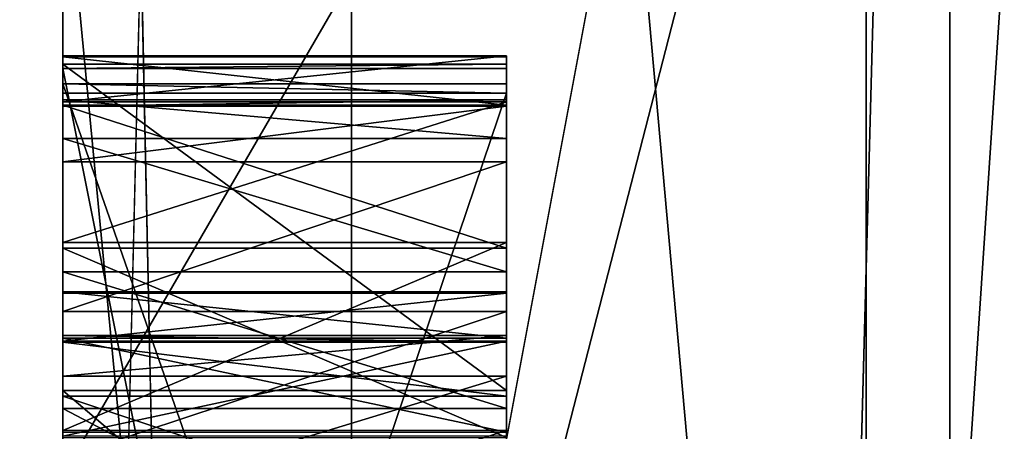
# Model space of a CAD drawing. Header units: millimetres. Extents: x -109 to 171, y -66 to 35.
# Tile 173 of 185: x 114.9902 to 115.2123, y 16.7653 to 16.858. Entities that reach past the tile are written whole.
import ezdxf

# ---------------------------------------------------------------- set-up
doc = ezdxf.new("R2010")
doc.units = ezdxf.units.MM
doc.header["$LTSCALE"] = 65.185185
for name, color, linetype in [('129', 7, 'CONTINUOUS'), ('130', 7, 'CONTINUOUS'), ('131', 7, 'CONTINUOUS'), ('134', 7, 'CONTINUOUS'), ('135', 7, 'CONTINUOUS'), ('138', 7, 'CONTINUOUS'), ('143', 7, 'CONTINUOUS'), ('144', 7, 'CONTINUOUS'), ('153', 7, 'CONTINUOUS'), ('154', 7, 'CONTINUOUS'), ('168', 7, 'CONTINUOUS'), ('169', 7, 'CONTINUOUS'), ('170', 7, 'CONTINUOUS'), ('171', 7, 'CONTINUOUS'), ('172', 7, 'CONTINUOUS'), ('175', 7, 'CONTINUOUS'), ('176', 7, 'CONTINUOUS'), ('177', 7, 'CONTINUOUS'), ('178', 7, 'CONTINUOUS'), ('179', 7, 'CONTINUOUS'), ('180', 7, 'CONTINUOUS'), ('181', 7, 'CONTINUOUS'), ('182', 7, 'CONTINUOUS'), ('2', 7, 'CONTINUOUS'), ('218', 7, 'CONTINUOUS'), ('219', 7, 'CONTINUOUS'), ('220', 7, 'CONTINUOUS'), ('221', 7, 'CONTINUOUS'), ('247', 7, 'CONTINUOUS'), ('248', 7, 'CONTINUOUS'), ('249', 7, 'CONTINUOUS'), ('250', 7, 'CONTINUOUS'), ('251', 7, 'CONTINUOUS'), ('252', 7, 'CONTINUOUS'), ('253', 7, 'CONTINUOUS'), ('254', 7, 'CONTINUOUS'), ('275', 7, 'CONTINUOUS'), ('276', 7, 'CONTINUOUS'), ('288', 7, 'CONTINUOUS'), ('289', 7, 'CONTINUOUS'), ('290', 7, 'CONTINUOUS'), ('3', 7, 'CONTINUOUS'), ('660', 7, 'CONTINUOUS'), ('662', 7, 'CONTINUOUS'), ('664', 7, 'CONTINUOUS'), ('668', 7, 'CONTINUOUS'), ('68', 7, 'CONTINUOUS')]:
    doc.layers.add(name, color=color, linetype=linetype)

msp = doc.modelspace()

# ---------------------------------------------------------------- linework, layer by layer
at = {"layer": '129', "linetype": 'CONTINUOUS'}
for points in [[(115.18118, 17.19714, 7.03009), (115.18118, 18.49936, 1.71387), (120.11021, 15.14547, 8.74424), (115.18118, 17.19714, 7.03009)], [(120.11021, 15.14547, 8.74424), (115.18118, 18.49936, 1.71387), (120.11021, 17.48848), (120.11021, 15.14547, 8.74424)], [(115.18118, 18.19596, -3.75109), (115.18118, 16.31328, -8.89049), (120.11021, 17.48848), (115.18118, 18.19596, -3.75109)], [(120.11021, 17.48848), (115.18118, 16.31328, -8.89049), (120.11021, 15.14547, -8.74424), (120.11021, 17.48848)], [(115.18118, 14.40232, 11.73614), (115.18118, 17.19714, 7.03009), (120.11021, 15.14547, 8.74424), (115.18118, 14.40232, 11.73614)]]:
    msp.add_3dface(points, dxfattribs=at)
at = {"layer": '130', "linetype": 'CONTINUOUS'}
for points in [[(115.2, 17.1), (115.2, 14.80903, 8.55), (120.0433, 17.1), (115.2, 17.1)], [(120.0433, 17.1), (115.2, 14.80903, 8.55), (120.0433, 14.80903, 8.55), (120.0433, 17.1)], [(115.2, 14.80903, -8.55), (115.2, 17.1), (120.0433, 14.80903, -8.55), (115.2, 14.80903, -8.55)], [(120.0433, 14.80903, -8.55), (115.2, 17.1), (120.0433, 17.1), (120.0433, 14.80903, -8.55)]]:
    msp.add_3dface(points, dxfattribs=at)
at = {"layer": '131', "linetype": 'CONTINUOUS'}
for points in [[(115, 16.9, 0), (115, 16.75532, -2.20666), (115, 16.84146, -0.53795), (115, 16.9, 0)], [(115, 16.75532, 2.20666), (115, 16.9, 0), (115, 16.83853, 0.62186), (115, 16.75532, 2.20666)], [(115, 16.9, 0), (115, 16.84146, -0.53795), (115, 16.84361, -0.47548), (115, 16.9, 0)], [(115, 16.9, 0), (115, 16.84361, -0.47548), (115, 16.84967, -0.10671), (115, 16.9, 0)], [(115, 16.76547, 0.0708), (115, 16.9, 0), (115, 16.80787, 0.03933), (115, 16.76547, 0.0708)], [(115, 16.9, 0), (115, 16.76547, 0.0708), (115, 16.68943, 0.1927), (115, 16.9, 0)], [(115, 16.80787, 0.03933), (115, 16.9, 0), (115, 16.83951, -0.01291), (115, 16.80787, 0.03933)], [(115, 16.83951, -0.01291), (115, 16.9, 0), (115, 16.84989, -0.06505), (115, 16.83951, -0.01291)], [(115, 16.84989, -0.06505), (115, 16.9, 0), (115, 16.84967, -0.10671), (115, 16.84989, -0.06505)], [(115, 16.84707, 0.32013), (115, 16.9, 0), (115, 16.84803, 0.25764), (115, 16.84707, 0.32013)], [(115, 16.9, 0), (115, 16.84707, 0.32013), (115, 16.83125, 0.5278), (115, 16.9, 0)], [(115, 16.84803, 0.25764), (115, 16.9, 0), (115, 16.77453, 0.194), (115, 16.84803, 0.25764)], [(115, 16.77453, 0.194), (115, 16.9, 0), (115, 16.68943, 0.1927), (115, 16.77453, 0.194)], [(115, 16.83853, 0.62186), (115, 16.9, 0), (115, 16.84002, 0.58022), (115, 16.83853, 0.62186)], [(115, 16.84002, 0.58022), (115, 16.9, 0), (115, 16.83125, 0.5278), (115, 16.84002, 0.58022)], [(115, 16.84967, -0.10671), (115, 16.84361, -0.47548), (115, 16.83877, -0.15874), (115, 16.84967, -0.10671)], [(115, 16.84707, 0.32013), (115, 16.34713, 0.31248), (115, 16.47386, 0.40038), (115, 16.84707, 0.32013)], [(115, 16.50576, 0.40152), (115, 16.84707, 0.32013), (115, 16.47386, 0.40038), (115, 16.50576, 0.40152)], [(115, 16.84707, 0.32013), (115, 16.50576, 0.40152), (115, 16.68612, 0.41838), (115, 16.84707, 0.32013)], [(115, 16.83125, 0.5278), (115, 16.84707, 0.32013), (115, 16.80121, 0.47461), (115, 16.83125, 0.5278)], [(115, 16.80121, 0.47461), (115, 16.84707, 0.32013), (115, 16.77043, 0.44224), (115, 16.80121, 0.47461)], [(115, 16.77043, 0.44224), (115, 16.84707, 0.32013), (115, 16.71802, 0.41952), (115, 16.77043, 0.44224)], [(115, 16.71802, 0.41952), (115, 16.84707, 0.32013), (115, 16.68612, 0.41838), (115, 16.71802, 0.41952)], [(115, 16.55655, -0.4656), (115, 16.56013, -0.3615), (115, 16.84361, -0.47548), (115, 16.55655, -0.4656)], [(115, 16.84361, -0.47548), (115, 16.56013, -0.3615), (115, 16.63606, -0.27229), (115, 16.84361, -0.47548)], [(115, 16.83877, -0.15874), (115, 16.84361, -0.47548), (115, 16.80659, -0.21066), (115, 16.83877, -0.15874)], [(115, 16.80659, -0.21066), (115, 16.84361, -0.47548), (115, 16.76388, -0.2417), (115, 16.80659, -0.21066)], [(115, 16.76388, -0.2417), (115, 16.84361, -0.47548), (115, 16.71058, -0.26226), (115, 16.76388, -0.2417)], [(115, 16.71058, -0.26226), (115, 16.84361, -0.47548), (115, 16.63606, -0.27229), (115, 16.71058, -0.26226)], [(115, 16.84146, -0.53795), (115, 16.75532, -2.20666), (115, 16.5458, -0.77792), (115, 16.84146, -0.53795)], [(115, 16.82604, 0.67354), (115, 16.75532, 2.20666), (115, 16.83853, 0.62186), (115, 16.82604, 0.67354)], [(115, 16.79229, 0.72445), (115, 16.75532, 2.20666), (115, 16.82604, 0.67354), (115, 16.79229, 0.72445)], [(115, 16.66883, -0.10579), (115, 16.66909, -0.05371), (115, 16.79675, -0.05436), (115, 16.66883, -0.10579)], [(115, 16.79675, -0.05436), (115, 16.66909, -0.05371), (115, 16.78627, -0.02306), (115, 16.79675, -0.05436)], [(115, 16.79643, -0.11686), (115, 16.66883, -0.10579), (115, 16.79675, -0.05436), (115, 16.79643, -0.11686)], [(115, 16.78563, -0.14806), (115, 16.66883, -0.10579), (115, 16.79643, -0.11686), (115, 16.78563, -0.14806)], [(115, 16.75928, 0.75454), (115, 16.75532, 2.20666), (115, 16.79229, 0.72445), (115, 16.75928, 0.75454)], [(115, 16.66909, -0.05371), (115, 16.65872, -0.00157), (115, 16.78627, -0.02306), (115, 16.66909, -0.05371)], [(115, 16.78627, -0.02306), (115, 16.65872, -0.00157), (115, 16.76515, 0.0083), (115, 16.78627, -0.02306)], [(115, 16.65792, -0.15782), (115, 16.66883, -0.10579), (115, 16.78563, -0.14806), (115, 16.65792, -0.15782)], [(115, 16.7642, -0.1792), (115, 16.65792, -0.15782), (115, 16.78563, -0.14806), (115, 16.7642, -0.1792)], [(115, 16.76547, 0.0708), (115, 16.73361, 0.08138), (115, 16.68943, 0.1927), (115, 16.76547, 0.0708)]]:
    msp.add_3dface(points, dxfattribs=at)
at = {"layer": '134', "linetype": 'CONTINUOUS'}
for points in [[(115.06504, 19.63195, 3.97309), (115, 17.68811, 9.07958), (115.06504, 14.68123, 13.62572), (115.06504, 19.63195, 3.97309)], [(115.21787, 16.95845, 10.75544), (115.06504, 19.63195, 3.97309), (115.06504, 14.68123, 13.62572), (115.21787, 16.95845, 10.75544)], [(115, 16.1551, -11.58967), (115, 18.68937, -6.78345), (115.06504, 18.82406, -6.84497), (115, 16.1551, -11.58967)], [(115.06504, 12.49454, -15.65521), (115, 16.1551, -11.58967), (115.06504, 18.82406, -6.84497), (115.06504, 12.49454, -15.65521)], [(115.21787, 18.1655, -8.56057), (115.06504, 12.49454, -15.65521), (115.06504, 18.82406, -6.84497), (115.21787, 18.1655, -8.56057)], [(115.21787, 18.1655, -8.56057), (115.21787, 11.79216, -16.25465), (115.06504, 12.49454, -15.65521), (115.21787, 18.1655, -8.56057)], [(115, 17.68811, 9.07958), (115, 14.5696, 13.52903), (115.06504, 14.68123, 13.62572), (115, 17.68811, 9.07958)], [(115.21787, 9.67685, 17.59623), (115.21787, 16.95845, 10.75544), (115.06504, 14.68123, 13.62572), (115.21787, 9.67685, 17.59623)]]:
    msp.add_3dface(points, dxfattribs=at)
at = {"layer": '135', "linetype": 'CONTINUOUS'}
for points in [[(115, 18.33165, -4.06849), (115, 16.3273, -9.27476), (115.18118, 16.31328, -8.89049), (115, 18.33165, -4.06849)], [(115, 18.33165, -4.06849), (115.18118, 16.31328, -8.89049), (115.18118, 18.19596, -3.75109), (115, 18.33165, -4.06849)], [(115, 16.22898, 9.44574), (115, 17.45208, 6.93014), (115.18118, 17.19714, 7.03009), (115, 16.22898, 9.44574)], [(115, 16.22898, 9.44574), (115.18118, 17.19714, 7.03009), (115.18118, 14.40232, 11.73614), (115, 16.22898, 9.44574)]]:
    msp.add_3dface(points, dxfattribs=at)
at = {"layer": '138', "linetype": 'CONTINUOUS'}
for points in [[(115.2, 14.80903, 8.55), (115.2, 17.1), (115, 16.32374, 4.37555), (115.2, 14.80903, 8.55)], [(115.2, 17.1), (115.2, 14.80903, -8.55), (115, 16.9, 0), (115.2, 17.1)], [(115.2, 17.1), (115, 16.9, 0), (115, 16.75532, 2.20666), (115.2, 17.1)], [(115.2, 17.1), (115, 16.75532, 2.20666), (115, 16.32374, 4.37555), (115.2, 17.1)], [(115.2, 14.80903, -8.55), (115, 16.75532, -2.20666), (115, 16.9, 0), (115.2, 14.80903, -8.55)]]:
    msp.add_3dface(points, dxfattribs=at)
at = {"layer": '143', "linetype": 'CONTINUOUS'}
for points in [[(115.1, 16.84361, -0.47548), (115.1, 16.84146, -0.53795), (115.1, 16.75641, -0.53502), (115.1, 16.84361, -0.47548)], [(115.1, 16.55655, -0.4656), (115.1, 16.84361, -0.47548), (115.1, 16.75641, -0.53502), (115.1, 16.55655, -0.4656)], [(115.1, 16.84146, -0.53795), (115.1, 16.5458, -0.77792), (115.1, 16.75641, -0.53502), (115.1, 16.84146, -0.53795)]]:
    msp.add_3dface(points, dxfattribs=at)
at = {"layer": '144', "linetype": 'CONTINUOUS'}
for points in [[(115, 16.84146, -0.53795), (115, 16.5458, -0.77792), (115.1, 16.84146, -0.53795), (115, 16.84146, -0.53795)], [(115.1, 16.84146, -0.53795), (115, 16.5458, -0.77792), (115.1, 16.5458, -0.77792), (115.1, 16.84146, -0.53795)]]:
    msp.add_3dface(points, dxfattribs=at)
at = {"layer": '153', "linetype": 'CONTINUOUS'}
for points in [[(115, 16.55655, -0.4656), (115, 16.84361, -0.47548), (115.1, 16.55655, -0.4656), (115, 16.55655, -0.4656)], [(115, 16.84361, -0.47548), (115.1, 16.84361, -0.47548), (115.1, 16.55655, -0.4656), (115, 16.84361, -0.47548)]]:
    msp.add_3dface(points, dxfattribs=at)
at = {"layer": '154', "linetype": 'CONTINUOUS'}
for points in [[(115, 16.84361, -0.47548), (115, 16.84146, -0.53795), (115.1, 16.84146, -0.53795), (115, 16.84361, -0.47548)], [(115, 16.84361, -0.47548), (115.1, 16.84146, -0.53795), (115.1, 16.84361, -0.47548), (115, 16.84361, -0.47548)]]:
    msp.add_3dface(points, dxfattribs=at)
at = {"layer": '168', "linetype": 'CONTINUOUS'}
for points in [[(115, 16.7642, -0.1792), (115, 16.78563, -0.14806), (115.1, 16.78563, -0.14806), (115, 16.7642, -0.1792)], [(115.1, 16.7642, -0.1792), (115, 16.7642, -0.1792), (115.1, 16.78563, -0.14806), (115.1, 16.7642, -0.1792)]]:
    msp.add_3dface(points, dxfattribs=at)
at = {"layer": '169', "linetype": 'CONTINUOUS'}
for points in [[(115, 16.78563, -0.14806), (115, 16.79643, -0.11686), (115.1, 16.79643, -0.11686), (115, 16.78563, -0.14806)], [(115.1, 16.78563, -0.14806), (115, 16.78563, -0.14806), (115.1, 16.79643, -0.11686), (115.1, 16.78563, -0.14806)]]:
    msp.add_3dface(points, dxfattribs=at)
at = {"layer": '170', "linetype": 'CONTINUOUS'}
for points in [[(115, 16.79643, -0.11686), (115, 16.79675, -0.05436), (115.1, 16.79675, -0.05436), (115, 16.79643, -0.11686)], [(115.1, 16.79643, -0.11686), (115, 16.79643, -0.11686), (115.1, 16.79675, -0.05436), (115.1, 16.79643, -0.11686)]]:
    msp.add_3dface(points, dxfattribs=at)
at = {"layer": '171', "linetype": 'CONTINUOUS'}
for points in [[(115, 16.79675, -0.05436), (115, 16.78627, -0.02306), (115.1, 16.78627, -0.02306), (115, 16.79675, -0.05436)], [(115.1, 16.79675, -0.05436), (115, 16.79675, -0.05436), (115.1, 16.78627, -0.02306), (115.1, 16.79675, -0.05436)]]:
    msp.add_3dface(points, dxfattribs=at)
at = {"layer": '172', "linetype": 'CONTINUOUS'}
for points in [[(115, 16.78627, -0.02306), (115, 16.76515, 0.0083), (115.1, 16.76515, 0.0083), (115, 16.78627, -0.02306)], [(115.1, 16.78627, -0.02306), (115, 16.78627, -0.02306), (115.1, 16.76515, 0.0083), (115.1, 16.78627, -0.02306)]]:
    msp.add_3dface(points, dxfattribs=at)
at = {"layer": '175', "linetype": 'CONTINUOUS'}
for points in [[(115, 16.73361, 0.08138), (115, 16.76547, 0.0708), (115.1, 16.76547, 0.0708), (115, 16.73361, 0.08138)], [(115.1, 16.73361, 0.08138), (115, 16.73361, 0.08138), (115.1, 16.76547, 0.0708), (115.1, 16.73361, 0.08138)]]:
    msp.add_3dface(points, dxfattribs=at)
at = {"layer": '176', "linetype": 'CONTINUOUS'}
for points in [[(115, 16.76547, 0.0708), (115, 16.80787, 0.03933), (115.1, 16.80787, 0.03933), (115, 16.76547, 0.0708)], [(115.1, 16.76547, 0.0708), (115, 16.76547, 0.0708), (115.1, 16.80787, 0.03933), (115.1, 16.76547, 0.0708)]]:
    msp.add_3dface(points, dxfattribs=at)
at = {"layer": '177', "linetype": 'CONTINUOUS'}
for points in [[(115, 16.80787, 0.03933), (115, 16.83951, -0.01291), (115.1, 16.83951, -0.01291), (115, 16.80787, 0.03933)], [(115.1, 16.80787, 0.03933), (115, 16.80787, 0.03933), (115.1, 16.83951, -0.01291), (115.1, 16.80787, 0.03933)]]:
    msp.add_3dface(points, dxfattribs=at)
at = {"layer": '178', "linetype": 'CONTINUOUS'}
for points in [[(115, 16.83951, -0.01291), (115, 16.84989, -0.06505), (115.1, 16.84989, -0.06505), (115, 16.83951, -0.01291)], [(115.1, 16.83951, -0.01291), (115, 16.83951, -0.01291), (115.1, 16.84989, -0.06505), (115.1, 16.83951, -0.01291)]]:
    msp.add_3dface(points, dxfattribs=at)
at = {"layer": '179', "linetype": 'CONTINUOUS'}
for points in [[(115, 16.84989, -0.06505), (115, 16.84967, -0.10671), (115.1, 16.84967, -0.10671), (115, 16.84989, -0.06505)], [(115.1, 16.84989, -0.06505), (115, 16.84989, -0.06505), (115.1, 16.84967, -0.10671), (115.1, 16.84989, -0.06505)]]:
    msp.add_3dface(points, dxfattribs=at)
at = {"layer": '180', "linetype": 'CONTINUOUS'}
for points in [[(115, 16.84967, -0.10671), (115, 16.83877, -0.15874), (115.1, 16.83877, -0.15874), (115, 16.84967, -0.10671)], [(115.1, 16.84967, -0.10671), (115, 16.84967, -0.10671), (115.1, 16.83877, -0.15874), (115.1, 16.84967, -0.10671)]]:
    msp.add_3dface(points, dxfattribs=at)
at = {"layer": '181', "linetype": 'CONTINUOUS'}
for points in [[(115, 16.83877, -0.15874), (115, 16.80659, -0.21066), (115.1, 16.80659, -0.21066), (115, 16.83877, -0.15874)], [(115.1, 16.83877, -0.15874), (115, 16.83877, -0.15874), (115.1, 16.80659, -0.21066), (115.1, 16.83877, -0.15874)]]:
    msp.add_3dface(points, dxfattribs=at)
at = {"layer": '182', "linetype": 'CONTINUOUS'}
for points in [[(115, 16.80659, -0.21066), (115, 16.76388, -0.2417), (115.1, 16.76388, -0.2417), (115, 16.80659, -0.21066)], [(115.1, 16.80659, -0.21066), (115, 16.80659, -0.21066), (115.1, 16.76388, -0.2417), (115.1, 16.80659, -0.21066)]]:
    msp.add_3dface(points, dxfattribs=at)
at = {"layer": '2', "color": 7, "linetype": 'CONTINUOUS', "true_color": 0xe0f2ff}
for points in [[(115, 18.75, 0), (115, 16.23801, -9.37494), (115, 18.73263, -1.30023), (115, 18.75, 0)], [(115, 18.73263, -1.30023), (115, 16.23801, -9.37494), (115, 18.33165, -4.06849), (115, 18.73263, -1.30023)], [(115, 16.1551, -11.58967), (115, 17.75343, -10.25016), (115, 18.68937, -6.78345), (115, 16.1551, -11.58967)], [(115, 18.33165, -4.06849), (115, 16.23801, -9.37494), (115, 16.3273, -9.27476), (115, 18.33165, -4.06849)], [(115, 17.75343, 10.25016), (115, 14.49569, 14.49569), (115, 17.68811, 9.07958), (115, 17.75343, 10.25016)], [(115, 10.25016, -17.75343), (115, 17.75343, -10.25016), (115, 12.41433, -15.53036), (115, 10.25016, -17.75343)], [(115, 12.41433, -15.53036), (115, 17.75343, -10.25016), (115, 16.1551, -11.58967), (115, 12.41433, -15.53036)], [(115, 17.68811, 9.07958), (115, 14.49569, 14.49569), (115, 14.5696, 13.52903), (115, 17.68811, 9.07958)], [(115, 16.22898, 9.44574), (115, 17.32274, 7.17532), (115, 17.45208, 6.93014), (115, 16.22898, 9.44574)], [(115, 16.23801, 9.37494), (115, 17.32274, 7.17532), (115, 16.22898, 9.44574), (115, 16.23801, 9.37494)]]:
    msp.add_3dface(points, dxfattribs=at)
at = {"layer": '218', "linetype": 'CONTINUOUS'}
for points in [[(115, 16.34713, 0.31248), (115, 16.84707, 0.32013), (115.1, 16.34713, 0.31248), (115, 16.34713, 0.31248)], [(115.1, 16.34713, 0.31248), (115, 16.84707, 0.32013), (115.1, 16.84707, 0.32013), (115.1, 16.34713, 0.31248)]]:
    msp.add_3dface(points, dxfattribs=at)
at = {"layer": '219', "linetype": 'CONTINUOUS'}
for points in [[(115, 16.84707, 0.32013), (115, 16.84803, 0.25764), (115.1, 16.84803, 0.25764), (115, 16.84707, 0.32013)], [(115.1, 16.84707, 0.32013), (115, 16.84707, 0.32013), (115.1, 16.84803, 0.25764), (115.1, 16.84707, 0.32013)]]:
    msp.add_3dface(points, dxfattribs=at)
at = {"layer": '220', "linetype": 'CONTINUOUS'}
for points in [[(115, 16.84803, 0.25764), (115, 16.77453, 0.194), (115.1, 16.77453, 0.194), (115, 16.84803, 0.25764)], [(115.1, 16.84803, 0.25764), (115, 16.84803, 0.25764), (115.1, 16.77453, 0.194), (115.1, 16.84803, 0.25764)]]:
    msp.add_3dface(points, dxfattribs=at)
at = {"layer": '221', "linetype": 'CONTINUOUS'}
for points in [[(115, 16.77453, 0.194), (115, 16.68943, 0.1927), (115.1, 16.68943, 0.1927), (115, 16.77453, 0.194)], [(115.1, 16.77453, 0.194), (115, 16.77453, 0.194), (115.1, 16.68943, 0.1927), (115.1, 16.77453, 0.194)]]:
    msp.add_3dface(points, dxfattribs=at)
at = {"layer": '247', "linetype": 'CONTINUOUS'}
for points in [[(115, 16.75928, 0.75454), (115, 16.79229, 0.72445), (115.1, 16.79229, 0.72445), (115, 16.75928, 0.75454)], [(115.1, 16.75928, 0.75454), (115, 16.75928, 0.75454), (115.1, 16.79229, 0.72445), (115.1, 16.75928, 0.75454)]]:
    msp.add_3dface(points, dxfattribs=at)
at = {"layer": '248', "linetype": 'CONTINUOUS'}
for points in [[(115, 16.79229, 0.72445), (115, 16.82604, 0.67354), (115.1, 16.82604, 0.67354), (115, 16.79229, 0.72445)], [(115.1, 16.79229, 0.72445), (115, 16.79229, 0.72445), (115.1, 16.82604, 0.67354), (115.1, 16.79229, 0.72445)]]:
    msp.add_3dface(points, dxfattribs=at)
at = {"layer": '249', "linetype": 'CONTINUOUS'}
for points in [[(115, 16.82604, 0.67354), (115, 16.83853, 0.62186), (115.1, 16.83853, 0.62186), (115, 16.82604, 0.67354)], [(115.1, 16.82604, 0.67354), (115, 16.82604, 0.67354), (115.1, 16.83853, 0.62186), (115.1, 16.82604, 0.67354)]]:
    msp.add_3dface(points, dxfattribs=at)
at = {"layer": '250', "linetype": 'CONTINUOUS'}
for points in [[(115, 16.83853, 0.62186), (115, 16.84002, 0.58022), (115.1, 16.84002, 0.58022), (115, 16.83853, 0.62186)], [(115.1, 16.83853, 0.62186), (115, 16.83853, 0.62186), (115.1, 16.84002, 0.58022), (115.1, 16.83853, 0.62186)]]:
    msp.add_3dface(points, dxfattribs=at)
at = {"layer": '251', "linetype": 'CONTINUOUS'}
for points in [[(115, 16.84002, 0.58022), (115, 16.83125, 0.5278), (115.1, 16.83125, 0.5278), (115, 16.84002, 0.58022)], [(115.1, 16.84002, 0.58022), (115, 16.84002, 0.58022), (115.1, 16.83125, 0.5278), (115.1, 16.84002, 0.58022)]]:
    msp.add_3dface(points, dxfattribs=at)
at = {"layer": '252', "linetype": 'CONTINUOUS'}
for points in [[(115, 16.83125, 0.5278), (115, 16.80121, 0.47461), (115.1, 16.80121, 0.47461), (115, 16.83125, 0.5278)], [(115.1, 16.83125, 0.5278), (115, 16.83125, 0.5278), (115.1, 16.80121, 0.47461), (115.1, 16.83125, 0.5278)]]:
    msp.add_3dface(points, dxfattribs=at)
at = {"layer": '253', "linetype": 'CONTINUOUS'}
for points in [[(115, 16.80121, 0.47461), (115, 16.77043, 0.44224), (115.1, 16.77043, 0.44224), (115, 16.80121, 0.47461)], [(115.1, 16.80121, 0.47461), (115, 16.80121, 0.47461), (115.1, 16.77043, 0.44224), (115.1, 16.80121, 0.47461)]]:
    msp.add_3dface(points, dxfattribs=at)
at = {"layer": '254', "linetype": 'CONTINUOUS'}
for points in [[(115, 16.77043, 0.44224), (115, 16.71802, 0.41952), (115.1, 16.71802, 0.41952), (115, 16.77043, 0.44224)], [(115.1, 16.77043, 0.44224), (115, 16.77043, 0.44224), (115.1, 16.71802, 0.41952), (115.1, 16.77043, 0.44224)]]:
    msp.add_3dface(points, dxfattribs=at)
at = {"layer": '275', "linetype": 'CONTINUOUS'}
for points in [[(115.1, 16.78538, 0.61997), (115, 16.78538, 0.61997), (115.1, 16.77326, 0.66123), (115.1, 16.78538, 0.61997)], [(115.1, 16.77326, 0.66123), (115, 16.78538, 0.61997), (115, 16.77326, 0.66123), (115.1, 16.77326, 0.66123)]]:
    msp.add_3dface(points, dxfattribs=at)
at = {"layer": '276', "linetype": 'CONTINUOUS'}
for points in [[(115.1, 16.77326, 0.66123), (115, 16.77326, 0.66123), (115.1, 16.73988, 0.70173), (115.1, 16.77326, 0.66123)], [(115.1, 16.73988, 0.70173), (115, 16.77326, 0.66123), (115, 16.73988, 0.70173), (115.1, 16.73988, 0.70173)]]:
    msp.add_3dface(points, dxfattribs=at)
at = {"layer": '288', "linetype": 'CONTINUOUS'}
for points in [[(115.1, 16.74731, 0.49353), (115, 16.74731, 0.49353), (115.1, 16.77772, 0.53631), (115.1, 16.74731, 0.49353)], [(115.1, 16.77772, 0.53631), (115, 16.74731, 0.49353), (115, 16.77772, 0.53631), (115.1, 16.77772, 0.53631)]]:
    msp.add_3dface(points, dxfattribs=at)
at = {"layer": '289', "linetype": 'CONTINUOUS'}
for points in [[(115.1, 16.77772, 0.53631), (115, 16.77772, 0.53631), (115.1, 16.78686, 0.57833), (115.1, 16.77772, 0.53631)], [(115.1, 16.78686, 0.57833), (115, 16.77772, 0.53631), (115, 16.78686, 0.57833), (115.1, 16.78686, 0.57833)]]:
    msp.add_3dface(points, dxfattribs=at)
at = {"layer": '290', "linetype": 'CONTINUOUS'}
for points in [[(115, 16.78538, 0.61997), (115.1, 16.78538, 0.61997), (115, 16.78686, 0.57833), (115, 16.78538, 0.61997)], [(115.1, 16.78538, 0.61997), (115.1, 16.78686, 0.57833), (115, 16.78686, 0.57833), (115.1, 16.78538, 0.61997)]]:
    msp.add_3dface(points, dxfattribs=at)
at = {"layer": '3', "color": 7, "linetype": 'CONTINUOUS', "true_color": 0xe0f2ff}
for points in [[(-99, 15.70836, 13.17184), (115, 17.75343, 10.25016), (-99, 18.82708, 8.11116), (-99, 15.70836, 13.17184)], [(-99, 18.31221, -9.21482), (115, 17.75343, -10.25016), (75.00244, 16.80306, -11.74339), (-99, 18.31221, -9.21482)], [(115, 14.49569, 14.49569), (115, 17.75343, 10.25016), (-99, 15.70836, 13.17184), (115, 14.49569, 14.49569)], [(75.00244, 16.80306, -11.74339), (115, 17.75343, -10.25016), (79.57497, 16.51963, -12.13885), (75.00244, 16.80306, -11.74339)], [(115, 17.75343, -10.25016), (115, 10.25016, -17.75343), (79.57497, 16.51963, -12.13885), (115, 17.75343, -10.25016)]]:
    msp.add_3dface(points, dxfattribs=at)
at = {"layer": '660', "linetype": 'CONTINUOUS'}
for points in [[(115, 16.61527, 0.6139), (115, 16.78538, 0.61997), (115, 16.78686, 0.57833), (115, 16.61527, 0.6139)], [(115, 16.61676, 0.57226), (115, 16.61527, 0.6139), (115, 16.78686, 0.57833), (115, 16.61676, 0.57226)], [(115, 16.77772, 0.53631), (115, 16.61676, 0.57226), (115, 16.78686, 0.57833), (115, 16.77772, 0.53631)], [(115, 16.77326, 0.66123), (115, 16.78538, 0.61997), (115, 16.62442, 0.65592), (115, 16.77326, 0.66123)], [(115, 16.62442, 0.65592), (115, 16.78538, 0.61997), (115, 16.61527, 0.6139), (115, 16.62442, 0.65592)], [(115, 16.62888, 0.531), (115, 16.61676, 0.57226), (115, 16.77772, 0.53631), (115, 16.62888, 0.531)], [(115, 16.74731, 0.49353), (115, 16.62888, 0.531), (115, 16.77772, 0.53631), (115, 16.74731, 0.49353)], [(115, 16.73988, 0.70173), (115, 16.77326, 0.66123), (115, 16.65483, 0.69869), (115, 16.73988, 0.70173)], [(115, 16.65483, 0.69869), (115, 16.77326, 0.66123), (115, 16.62442, 0.65592), (115, 16.65483, 0.69869)]]:
    msp.add_3dface(points, dxfattribs=at)
at = {"layer": '662', "linetype": 'CONTINUOUS'}
for points in [[(115.1, 16.83951, -0.01291), (115.1, 16.84989, -0.06505), (115.1, 16.84967, -0.10671), (115.1, 16.83951, -0.01291)], [(115.1, 16.83951, -0.01291), (115.1, 16.84967, -0.10671), (115.1, 16.83877, -0.15874), (115.1, 16.83951, -0.01291)], [(115.1, 16.80787, 0.03933), (115.1, 16.83951, -0.01291), (115.1, 16.83877, -0.15874), (115.1, 16.80787, 0.03933)], [(115.1, 16.80787, 0.03933), (115.1, 16.83877, -0.15874), (115.1, 16.80659, -0.21066), (115.1, 16.80787, 0.03933)], [(115.1, 16.79675, -0.05436), (115.1, 16.78627, -0.02306), (115.1, 16.80787, 0.03933), (115.1, 16.79675, -0.05436)], [(115.1, 16.79675, -0.05436), (115.1, 16.80787, 0.03933), (115.1, 16.80659, -0.21066), (115.1, 16.79675, -0.05436)], [(115.1, 16.78627, -0.02306), (115.1, 16.76547, 0.0708), (115.1, 16.80787, 0.03933), (115.1, 16.78627, -0.02306)], [(115.1, 16.79643, -0.11686), (115.1, 16.79675, -0.05436), (115.1, 16.80659, -0.21066), (115.1, 16.79643, -0.11686)], [(115.1, 16.79643, -0.11686), (115.1, 16.80659, -0.21066), (115.1, 16.76388, -0.2417), (115.1, 16.79643, -0.11686)], [(115.1, 16.78563, -0.14806), (115.1, 16.79643, -0.11686), (115.1, 16.76388, -0.2417), (115.1, 16.78563, -0.14806)], [(115.1, 16.78627, -0.02306), (115.1, 16.76515, 0.0083), (115.1, 16.76547, 0.0708), (115.1, 16.78627, -0.02306)], [(115.1, 16.7642, -0.1792), (115.1, 16.78563, -0.14806), (115.1, 16.76388, -0.2417), (115.1, 16.7642, -0.1792)], [(115.1, 16.76515, 0.0083), (115.1, 16.73361, 0.08138), (115.1, 16.76547, 0.0708), (115.1, 16.76515, 0.0083)]]:
    msp.add_3dface(points, dxfattribs=at)
at = {"layer": '664', "linetype": 'CONTINUOUS'}
for points in [[(115.1, 16.84707, 0.32013), (115.1, 16.84803, 0.25764), (115.1, 16.77453, 0.194), (115.1, 16.84707, 0.32013)], [(115.1, 16.34713, 0.31248), (115.1, 16.84707, 0.32013), (115.1, 16.34809, 0.24999), (115.1, 16.34713, 0.31248)], [(115.1, 16.84707, 0.32013), (115.1, 16.77453, 0.194), (115.1, 16.76293, 0.25633), (115.1, 16.84707, 0.32013)], [(115.1, 16.84707, 0.32013), (115.1, 16.76293, 0.25633), (115.1, 16.34809, 0.24999), (115.1, 16.84707, 0.32013)], [(115.1, 16.77453, 0.194), (115.1, 16.68943, 0.1927), (115.1, 16.76293, 0.25633), (115.1, 16.77453, 0.194)]]:
    msp.add_3dface(points, dxfattribs=at)
at = {"layer": '668', "linetype": 'CONTINUOUS'}
for points in [[(115.1, 16.83853, 0.62186), (115.1, 16.84002, 0.58022), (115.1, 16.83125, 0.5278), (115.1, 16.83853, 0.62186)], [(115.1, 16.82604, 0.67354), (115.1, 16.83853, 0.62186), (115.1, 16.83125, 0.5278), (115.1, 16.82604, 0.67354)], [(115.1, 16.82604, 0.67354), (115.1, 16.83125, 0.5278), (115.1, 16.80121, 0.47461), (115.1, 16.82604, 0.67354)], [(115.1, 16.79229, 0.72445), (115.1, 16.82604, 0.67354), (115.1, 16.80121, 0.47461), (115.1, 16.79229, 0.72445)], [(115.1, 16.79229, 0.72445), (115.1, 16.80121, 0.47461), (115.1, 16.78686, 0.57833), (115.1, 16.79229, 0.72445)], [(115.1, 16.80121, 0.47461), (115.1, 16.77043, 0.44224), (115.1, 16.78686, 0.57833), (115.1, 16.80121, 0.47461)], [(115.1, 16.75928, 0.75454), (115.1, 16.79229, 0.72445), (115.1, 16.77326, 0.66123), (115.1, 16.75928, 0.75454)], [(115.1, 16.79229, 0.72445), (115.1, 16.78538, 0.61997), (115.1, 16.77326, 0.66123), (115.1, 16.79229, 0.72445)], [(115.1, 16.78538, 0.61997), (115.1, 16.79229, 0.72445), (115.1, 16.78686, 0.57833), (115.1, 16.78538, 0.61997)], [(115.1, 16.77043, 0.44224), (115.1, 16.77772, 0.53631), (115.1, 16.78686, 0.57833), (115.1, 16.77043, 0.44224)], [(115.1, 16.77043, 0.44224), (115.1, 16.74731, 0.49353), (115.1, 16.77772, 0.53631), (115.1, 16.77043, 0.44224)], [(115.1, 16.75928, 0.75454), (115.1, 16.77326, 0.66123), (115.1, 16.73988, 0.70173), (115.1, 16.75928, 0.75454)], [(115.1, 16.77043, 0.44224), (115.1, 16.71802, 0.41952), (115.1, 16.74731, 0.49353), (115.1, 16.77043, 0.44224)]]:
    msp.add_3dface(points, dxfattribs=at)
at = {"layer": '68', "color": 7, "linetype": 'CONTINUOUS', "true_color": 0xe0f2ff}
for points in [[(115, 16.23801, -9.37494), (115, 18.75, 0), (114.79567, 17.02609, -7.35215), (115, 16.23801, -9.37494)], [(115, 17.32274, 7.17532), (115, 16.23801, 9.37494), (114.85, 16.99623, 7.55567), (115, 17.32274, 7.17532)], [(114.77421, 15.41347, -10.27478), (115, 16.23801, -9.37494), (114.79567, 17.02609, -7.35215), (114.77421, 15.41347, -10.27478)], [(114.85, 16.99623, 7.55567), (115, 16.23801, 9.37494), (114.84931, 16.45126, 8.67701), (114.85, 16.99623, 7.55567)]]:
    msp.add_3dface(points, dxfattribs=at)

doc.saveas('drawing.dxf')
